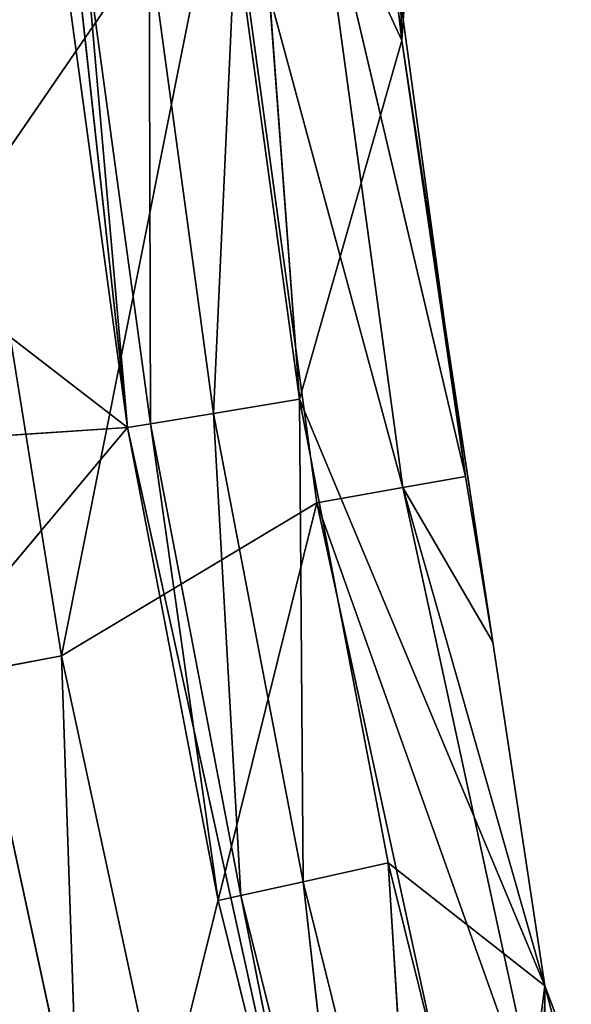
# Model space of a CAD drawing. Extents: x 0 to 110, y -110 to 0.
# Tile 38 of 256: x 4.05 to 7.22, y -66.56 to -60.91. Entities that reach past the tile are written whole.
import ezdxf

# ---------------------------------------------------------------- set-up
doc = ezdxf.new("R2010")
doc.units = 0
doc.header["$LTSCALE"] = 25.4
doc.layers.get('0').update_dxf_attribs({"color": 13, "linetype": 'CONTINUOUS'})

# ---------------------------------------------------------------- blocks, each defined once
blk = doc.blocks.new('REFLECTOR-LED-GU10-ES111-D')
at = {"color": 18}
for p, q in [((5.6587, 56, 63.0891), (5.1653, 55.866, 63.17)), ((5.6587, 56, 63.0891), (5.1653, 55.866, 63.17)), ((5.2931, 56, 60.4059), (5.1653, 55.866, 63.17)), ((5.2931, 56, 60.4059), (5.1653, 55.866, 63.17)), ((5.2931, 56, 60.4059), (5.6587, 56, 63.0891)), ((5.2931, 56, 60.4059), (5.6587, 56, 63.0891)), ((5.6587, 56, 63.0891), (5.3646, 56, 59.1195)), ((6.2472, 56, 61.0304), (5.3646, 56, 59.1195)), ((5.6587, 56, 63.0891), (5.3646, 56, 59.1195)), ((6.2472, 56, 61.0304), (5.3646, 56, 59.1195)), ((7.0667, 56, 66.4538), (5.6587, 56, 63.0891)), ((5.6587, 56, 63.0891), (6.169, 56, 65.7485)), ((7.0667, 56, 66.4538), (5.6587, 56, 63.0891)), ((6.2472, 56, 61.0304), (5.6587, 56, 63.0891)), ((6.2472, 56, 61.0304), (5.6587, 56, 63.0891)), ((5.6587, 56, 63.0891), (6.169, 56, 65.7485)), ((5.6587, 56, 63.0891), (5.6807, 55.866, 65.856)), ((5.6587, 56, 63.0891), (5.6807, 55.866, 65.856)), ((6.169, 56, 65.7485), (5.6807, 55.866, 65.856)), ((6.169, 56, 65.7485), (5.6807, 55.866, 65.856)), ((7.0667, 56, 66.4538), (6.169, 56, 65.7485)), ((6.169, 56, 65.7485), (6.8225, 56, 68.3764)), ((7.0667, 56, 66.4538), (6.169, 56, 65.7485)), ((6.169, 56, 65.7485), (6.8225, 56, 68.3764)), ((6.169, 56, 65.7485), (6.3407, 55.866, 68.5102)), ((6.169, 56, 65.7485), (6.3407, 55.866, 68.5102)), ((6.2472, 56, 61.0304), (6.2398, 49.5578, 60.7929)), ((6.2472, 56, 61.0304), (6.2398, 49.5578, 60.7929)), ((7.0667, 56, 66.4538), (6.2472, 56, 61.0304)), ((6.2472, 56, 61.0304), (6.2754, 56, 60.6028)), ((6.2472, 49.517, 61.0304), (6.2472, 56, 61.0304)), ((6.2472, 56, 61.0304), (6.3726, 49.5461, 61.8601)), ((6.2472, 56, 61.0304), (6.3726, 49.5461, 61.8601)), ((6.2472, 56, 61.0304), (6.4982, 49.5482, 62.6914)), ((6.2472, 56, 61.0304), (6.4982, 49.5482, 62.6914)), ((6.2472, 56, 61.0304), (6.7689, 49.466, 64.483)), ((6.2472, 56, 61.0304), (6.7689, 49.466, 64.483)), ((7.0667, 56, 66.4538), (6.2472, 56, 61.0304)), ((6.2472, 56, 61.0304), (6.2754, 56, 60.6028)), ((6.2472, 49.517, 61.0304), (6.2472, 56, 61.0304)), ((7.0667, 56, 66.4538), (6.7689, 49.466, 64.483)), ((7.0667, 56, 66.4538), (6.7689, 49.466, 64.483)), ((7.0667, 56, 66.4538), (6.8225, 56, 68.3764)), ((7.0667, 56, 66.4538), (6.8225, 56, 68.3764)), ((7.2192, 56, 66.8528), (7.0667, 56, 66.4538)), ((7.0667, 49.3031, 66.4538), (7.0667, 56, 66.4538)), ((7.0667, 56, 66.4538), (7.1227, 49.3083, 66.6649)), ((7.0667, 56, 66.4538), (7.1227, 49.3083, 66.6649)), ((7.2192, 56, 66.8528), (7.0667, 56, 66.4538)), ((7.0667, 49.3031, 66.4538), (7.0667, 56, 66.4538)), ((4.796, 55.866, 60.46), (5.1653, 55.866, 63.17)), ((4.796, 55.866, 60.46), (5.1653, 55.866, 63.17)), ((4.796, 55.866, 60.46), (4.8041, 55.5, 63.2292)), ((4.796, 55.866, 60.46), (4.8041, 55.5, 63.2292)), ((5.1653, 55.866, 63.17), (4.8041, 55.5, 63.2292)), ((5.1653, 55.866, 63.17), (4.8041, 55.5, 63.2292)), ((5.1653, 55.866, 63.17), (5.6807, 55.866, 65.856)), ((5.1653, 55.866, 63.17), (5.6807, 55.866, 65.856)), ((5.1653, 55.866, 63.17), (5.3232, 55.5, 65.9347)), ((5.1653, 55.866, 63.17), (5.3232, 55.5, 65.9347)), ((5.6807, 55.866, 65.856), (5.3232, 55.5, 65.9347)), ((5.6807, 55.866, 65.856), (5.3232, 55.5, 65.9347)), ((5.6807, 55.866, 65.856), (6.3407, 55.866, 68.5102)), ((5.6807, 55.866, 65.856), (6.3407, 55.866, 68.5102)), ((5.6807, 55.866, 65.856), (5.988, 55.5, 68.6081)), ((5.6807, 55.866, 65.856), (5.988, 55.5, 68.6081)), ((4.8041, 55.5, 63.2292), (4.4322, 55.5, 60.4996)), ((4.4322, 55.5, 60.4996), (4.6718, 55, 63.2509)), ((4.4322, 55.5, 60.4996), (4.6718, 55, 63.2509)), ((4.8041, 55.5, 63.2292), (4.4322, 55.5, 60.4996)), ((4.8041, 55.5, 63.2292), (4.6718, 55, 63.2509)), ((4.8041, 55.5, 63.2292), (4.6718, 55, 63.2509)), ((5.3232, 55.5, 65.9347), (4.8041, 55.5, 63.2292)), ((4.8041, 55.5, 63.2292), (5.1924, 55, 65.9635)), ((4.8041, 55.5, 63.2292), (5.1924, 55, 65.9635)), ((5.3232, 55.5, 65.9347), (4.8041, 55.5, 63.2292)), ((5.3232, 55.5, 65.9347), (5.1924, 55, 65.9635)), ((5.3232, 55.5, 65.9347), (5.1924, 55, 65.9635)), ((5.988, 55.5, 68.6081), (5.3232, 55.5, 65.9347)), ((5.3232, 55.5, 65.9347), (5.859, 55, 68.6439)), ((5.3232, 55.5, 65.9347), (5.859, 55, 68.6439)), ((5.988, 55.5, 68.6081), (5.3232, 55.5, 65.9347)), ((4.6718, 55, 63.2509), (4.0748, 51, 57.7611)), ((4.6718, 55, 63.2509), (4.0748, 51, 57.7611)), ((4.6718, 55, 63.2509), (4.299, 55, 60.5141)), ((4.6718, 55, 63.2509), (4.299, 55, 60.5141)), ((5.1924, 55, 65.9635), (4.6718, 51, 63.2509)), ((5.1924, 55, 65.9635), (4.6718, 51, 63.2509)), ((5.1924, 55, 65.9635), (4.6718, 55, 63.2509)), ((4.6718, 55, 63.2509), (4.6718, 51, 63.2509)), ((4.6718, 55, 63.2509), (4.6718, 51, 63.2509)), ((5.1924, 55, 65.9635), (4.6718, 55, 63.2509)), ((5.859, 55, 68.6439), (5.1924, 55, 65.9635)), ((5.1924, 55, 65.9635), (5.859, 51, 68.6439)), ((5.1924, 55, 65.9635), (5.859, 51, 68.6439)), ((5.859, 55, 68.6439), (5.1924, 55, 65.9635)), ((1.2958, 51, 60.6445), (4.6718, 51, 63.2509)), ((1.2958, 51, 60.6445), (4.6718, 51, 63.2509)), ((1.6648, 51, 63.4475), (4.6718, 51, 63.2509)), ((1.6648, 51, 63.4475), (4.6718, 51, 63.2509)), ((2.18, 51, 66.2272), (4.6718, 51, 63.2509)), ((2.18, 51, 66.2272), (4.6718, 51, 63.2509)), ((4.6718, 51, 63.2509), (4.0748, 51, 57.7611)), ((4.6718, 51, 63.2509), (4.0748, 51, 57.7611)), ((5.859, 51, 68.6439), (4.6718, 51, 63.2509)), ((5.859, 51, 68.6439), (4.6718, 51, 63.2509)), ((6.2398, 49.5578, 60.7929), (6.2472, 49.517, 61.0304)), ((6.2398, 49.5578, 60.7929), (6.2472, 49.517, 61.0304)), ((6.2472, 49.517, 61.0304), (6.4982, 49.5482, 62.6914)), ((6.2472, 49.517, 61.0304), (6.4982, 49.5482, 62.6914)), ((6.2472, 49.517, 61.0304), (6.3726, 49.5461, 61.8601)), ((6.2472, 49.517, 61.0304), (6.3726, 49.5461, 61.8601)), ((6.3726, 49.5461, 61.8601), (6.4982, 49.5482, 62.6914)), ((6.3726, 49.5461, 61.8601), (6.4982, 49.5482, 62.6914)), ((6.6125, 49.5, 63.532), (6.4982, 49.5482, 62.6914)), ((6.4982, 49.5482, 62.6914), (6.7689, 49.466, 64.483)), ((6.6125, 49.5, 63.532), (6.4982, 49.5482, 62.6914)), ((6.4982, 49.5482, 62.6914), (6.7689, 49.466, 64.483)), ((5.7325, 49.134, 59.7921), (6.6125, 49.5, 63.532)), ((5.7325, 49.134, 59.7921), (6.6125, 49.5, 63.532)), ((6.0968, 49.5, 59.7567), (6.2472, 49.517, 61.0304)), ((6.0968, 49.5, 59.7567), (6.2472, 49.517, 61.0304)), ((6.0968, 49.5, 59.7567), (6.6125, 49.5, 63.532)), ((6.0968, 49.5, 59.7567), (6.6125, 49.5, 63.532)), ((6.6125, 49.5, 63.532), (6.2472, 49.517, 61.0304)), ((6.6125, 49.5, 63.532), (6.2472, 49.517, 61.0304)), ((6.252, 49.134, 63.5956), (6.6125, 49.5, 63.532)), ((6.252, 49.134, 63.5956), (6.6125, 49.5, 63.532)), ((6.6125, 49.5, 63.532), (6.7689, 49.466, 64.483)), ((6.6125, 49.5, 63.532), (6.7689, 49.466, 64.483)), ((6.7689, 49.466, 64.483), (6.252, 49.134, 63.5956)), ((6.7689, 49.466, 64.483), (6.252, 49.134, 63.5956)), ((6.7689, 49.466, 64.483), (7.0667, 49.3031, 66.4538)), ((6.7689, 49.466, 64.483), (7.0667, 49.3031, 66.4538)), ((7.0667, 49.3031, 66.4538), (7.1227, 49.3083, 66.6649)), ((7.0667, 49.3031, 66.4538), (7.1227, 49.3083, 66.6649)), ((6.252, 49.134, 63.5956), (7.0667, 49.3031, 66.4538)), ((6.252, 49.134, 63.5956), (7.0667, 49.3031, 66.4538)), ((7.0647, 49.134, 67.3473), (7.0667, 49.3031, 66.4538)), ((7.0647, 49.134, 67.3473), (7.0667, 49.3031, 66.4538)), ((5.2349, 49, 59.8405), (6.252, 49.134, 63.5956)), ((5.2349, 49, 59.8405), (6.252, 49.134, 63.5956)), ((5.7325, 49.134, 59.7921), (6.252, 49.134, 63.5956)), ((5.7325, 49.134, 59.7921), (6.252, 49.134, 63.5956)), ((5.7596, 49, 63.6824), (7.0647, 49.134, 67.3473)), ((5.7596, 49, 63.6824), (7.0647, 49.134, 67.3473)), ((5.7596, 49, 63.6824), (6.252, 49.134, 63.5956)), ((5.7596, 49, 63.6824), (6.252, 49.134, 63.5956)), ((6.252, 49.134, 63.5956), (7.0647, 49.134, 67.3473)), ((6.252, 49.134, 63.5956), (7.0647, 49.134, 67.3473)), ((4.2935, 49, 64.5609), (3.8022, 48.866, 64.6535)), ((4.2935, 49, 64.5609), (3.8022, 48.866, 64.6535)), ((4.2935, 49, 64.5609), (3.8565, 49, 61.8486)), ((3.8565, 49, 61.8486), (5.2349, 49, 59.8405)), ((3.8565, 49, 61.8486), (5.2349, 49, 59.8405)), ((4.2935, 49, 64.5609), (3.8565, 49, 61.8486)), ((4.8742, 49, 67.2461), (4.2935, 49, 64.5609)), ((4.2935, 49, 64.5609), (5.7596, 49, 63.6824)), ((4.2935, 49, 64.5609), (5.7596, 49, 63.6824)), ((4.2935, 49, 64.5609), (5.2349, 49, 59.8405)), ((4.2935, 49, 64.5609), (5.2349, 49, 59.8405)), ((4.2935, 49, 64.5609), (4.3885, 48.866, 67.3647)), ((4.2935, 49, 64.5609), (4.3885, 48.866, 67.3647)), ((4.8742, 49, 67.2461), (4.2935, 49, 64.5609)), ((4.8742, 49, 67.2461), (5.7596, 49, 63.6824)), ((4.8742, 49, 67.2461), (5.7596, 49, 63.6824)), ((5.2349, 49, 59.8405), (5.7596, 49, 63.6824)), ((5.2349, 49, 59.8405), (5.7596, 49, 63.6824)), ((5.7596, 49, 63.6824), (6.5805, 49, 67.4721)), ((5.7596, 49, 63.6824), (6.5805, 49, 67.4721)), ((4.3885, 48.866, 67.3647), (3.8022, 48.866, 64.6535)), ((4.3885, 48.866, 67.3647), (3.8022, 48.866, 64.6535))]:
    blk.add_line(p, q, dxfattribs=at)
mesh = blk.add_polyface(dxfattribs=at)
corners = [(5.1653, 55.866, 63.17), (5.2931, 56, 60.4059), (4.796, 55.866, 60.46)]
mesh.append_faces([[corners[k] for k in face] for face in [(0, 1, 2)]], dxfattribs={"color": 18})
mesh = blk.add_polyface(dxfattribs=at)
corners = [(5.6807, 55.866, 65.856), (5.6587, 56, 63.0891), (5.1653, 55.866, 63.17)]
mesh.append_faces([[corners[k] for k in face] for face in [(0, 1, 2)]], dxfattribs={"color": 18})
mesh = blk.add_polyface(dxfattribs=at)
corners = [(5.1653, 55.866, 63.17), (5.6587, 56, 63.0891), (5.2931, 56, 60.4059)]
mesh.append_faces([[corners[k] for k in face] for face in [(0, 1, 2)]], dxfattribs={"color": 18})
mesh = blk.add_polyface(dxfattribs=at)
corners = [(5.6587, 56, 63.0891), (5.3646, 56, 59.1195), (5.2931, 56, 60.4059)]
mesh.append_faces([[corners[k] for k in face] for face in [(0, 1, 2)]], dxfattribs={"color": 18})
mesh = blk.add_polyface(dxfattribs=at)
corners = [(5.6587, 56, 63.0891), (6.2472, 56, 61.0304), (5.3646, 56, 59.1195)]
mesh.append_faces([[corners[k] for k in face] for face in [(0, 1, 2)]], dxfattribs={"color": 18})
mesh = blk.add_polyface(dxfattribs=at)
corners = [(6.2472, 56, 61.0304), (6.2754, 56, 60.6028), (5.3646, 56, 59.1195)]
mesh.append_faces([[corners[k] for k in face] for face in [(0, 1, 2)]], dxfattribs={"color": 18})
mesh = blk.add_polyface(dxfattribs=at)
corners = [(7.0667, 56, 66.4538), (5.6587, 56, 63.0891), (6.169, 56, 65.7485)]
mesh.append_faces([[corners[k] for k in face] for face in [(0, 1, 2)]], dxfattribs={"color": 18})
mesh = blk.add_polyface(dxfattribs=at)
corners = [(7.0667, 56, 66.4538), (6.2472, 56, 61.0304), (5.6587, 56, 63.0891)]
mesh.append_faces([[corners[k] for k in face] for face in [(0, 1, 2)]], dxfattribs={"color": 18})
mesh = blk.add_polyface(dxfattribs=at)
corners = [(5.6807, 55.866, 65.856), (6.169, 56, 65.7485), (5.6587, 56, 63.0891)]
mesh.append_faces([[corners[k] for k in face] for face in [(0, 1, 2)]], dxfattribs={"color": 18})
mesh = blk.add_polyface(dxfattribs=at)
corners = [(6.3407, 55.866, 68.5102), (6.169, 56, 65.7485), (5.6807, 55.866, 65.856)]
mesh.append_faces([[corners[k] for k in face] for face in [(0, 1, 2)]], dxfattribs={"color": 18})
mesh = blk.add_polyface(dxfattribs=at)
corners = [(6.8225, 56, 68.3764), (7.0667, 56, 66.4538), (6.169, 56, 65.7485)]
mesh.append_faces([[corners[k] for k in face] for face in [(0, 1, 2)]], dxfattribs={"color": 18})
mesh = blk.add_polyface(dxfattribs=at)
corners = [(6.3407, 55.866, 68.5102), (6.8225, 56, 68.3764), (6.169, 56, 65.7485)]
mesh.append_faces([[corners[k] for k in face] for face in [(0, 1, 2)]], dxfattribs={"color": 18})
mesh = blk.add_polyface(dxfattribs=at)
corners = [(6.2472, 56, 61.0304), (6.2398, 49.5578, 60.7929), (6.2754, 56, 60.6028)]
mesh.append_faces([[corners[k] for k in face] for face in [(0, 1, 2)]], dxfattribs={"color": 18})
mesh = blk.add_polyface(dxfattribs=at)
corners = [(6.2472, 56, 61.0304), (6.2472, 49.517, 61.0304), (6.2398, 49.5578, 60.7929)]
mesh.append_faces([[corners[k] for k in face] for face in [(0, 1, 2)]], dxfattribs={"color": 18})
mesh = blk.add_polyface(dxfattribs=at)
corners = [(6.2472, 56, 61.0304), (6.3726, 49.5461, 61.8601), (6.2472, 49.517, 61.0304)]
mesh.append_faces([[corners[k] for k in face] for face in [(0, 1, 2)]], dxfattribs={"color": 18})
mesh = blk.add_polyface(dxfattribs=at)
corners = [(6.2472, 56, 61.0304), (6.4982, 49.5482, 62.6914), (6.3726, 49.5461, 61.8601)]
mesh.append_faces([[corners[k] for k in face] for face in [(0, 1, 2)]], dxfattribs={"color": 18})
mesh = blk.add_polyface(dxfattribs=at)
corners = [(6.2472, 56, 61.0304), (6.7689, 49.466, 64.483), (6.4982, 49.5482, 62.6914)]
mesh.append_faces([[corners[k] for k in face] for face in [(0, 1, 2)]], dxfattribs={"color": 18})
mesh = blk.add_polyface(dxfattribs=at)
corners = [(7.0667, 56, 66.4538), (6.7689, 49.466, 64.483), (6.2472, 56, 61.0304)]
mesh.append_faces([[corners[k] for k in face] for face in [(0, 1, 2)]], dxfattribs={"color": 18})
mesh = blk.add_polyface(dxfattribs=at)
corners = [(7.0667, 56, 66.4538), (7.0667, 49.3031, 66.4538), (6.7689, 49.466, 64.483)]
mesh.append_faces([[corners[k] for k in face] for face in [(0, 1, 2)]], dxfattribs={"color": 18})
mesh = blk.add_polyface(dxfattribs=at)
corners = [(6.8225, 56, 68.3764), (7.2192, 56, 66.8528), (7.0667, 56, 66.4538)]
mesh.append_faces([[corners[k] for k in face] for face in [(0, 1, 2)]], dxfattribs={"color": 18})
mesh = blk.add_polyface(dxfattribs=at)
corners = [(7.0667, 56, 66.4538), (7.1227, 49.3083, 66.6649), (7.0667, 49.3031, 66.4538)]
mesh.append_faces([[corners[k] for k in face] for face in [(0, 1, 2)]], dxfattribs={"color": 18})
mesh = blk.add_polyface(dxfattribs=at)
corners = [(7.2192, 56, 66.8528), (7.1227, 49.3083, 66.6649), (7.0667, 56, 66.4538)]
mesh.append_faces([[corners[k] for k in face] for face in [(0, 1, 2)]], dxfattribs={"color": 18})
mesh = blk.add_polyface(dxfattribs=at)
corners = [(4.8041, 55.5, 63.2292), (4.796, 55.866, 60.46), (4.4322, 55.5, 60.4996)]
mesh.append_faces([[corners[k] for k in face] for face in [(0, 1, 2)]], dxfattribs={"color": 18})
mesh = blk.add_polyface(dxfattribs=at)
corners = [(4.8041, 55.5, 63.2292), (5.1653, 55.866, 63.17), (4.796, 55.866, 60.46)]
mesh.append_faces([[corners[k] for k in face] for face in [(0, 1, 2)]], dxfattribs={"color": 18})
mesh = blk.add_polyface(dxfattribs=at)
corners = [(5.3232, 55.5, 65.9347), (5.1653, 55.866, 63.17), (4.8041, 55.5, 63.2292)]
mesh.append_faces([[corners[k] for k in face] for face in [(0, 1, 2)]], dxfattribs={"color": 18})
mesh = blk.add_polyface(dxfattribs=at)
corners = [(5.3232, 55.5, 65.9347), (5.6807, 55.866, 65.856), (5.1653, 55.866, 63.17)]
mesh.append_faces([[corners[k] for k in face] for face in [(0, 1, 2)]], dxfattribs={"color": 18})
mesh = blk.add_polyface(dxfattribs=at)
corners = [(5.988, 55.5, 68.6081), (5.6807, 55.866, 65.856), (5.3232, 55.5, 65.9347)]
mesh.append_faces([[corners[k] for k in face] for face in [(0, 1, 2)]], dxfattribs={"color": 18})
mesh = blk.add_polyface(dxfattribs=at)
corners = [(5.988, 55.5, 68.6081), (6.3407, 55.866, 68.5102), (5.6807, 55.866, 65.856)]
mesh.append_faces([[corners[k] for k in face] for face in [(0, 1, 2)]], dxfattribs={"color": 18})
mesh = blk.add_polyface(dxfattribs=at)
corners = [(4.4322, 55.5, 60.4996), (4.299, 55, 60.5141), (4.6718, 55, 63.2509)]
mesh.append_faces([[corners[k] for k in face] for face in [(0, 1, 2)]], dxfattribs={"color": 18})
mesh = blk.add_polyface(dxfattribs=at)
corners = [(4.4322, 55.5, 60.4996), (4.6718, 55, 63.2509), (4.8041, 55.5, 63.2292)]
mesh.append_faces([[corners[k] for k in face] for face in [(0, 1, 2)]], dxfattribs={"color": 18})
mesh = blk.add_polyface(dxfattribs=at)
corners = [(4.8041, 55.5, 63.2292), (4.6718, 55, 63.2509), (5.1924, 55, 65.9635)]
mesh.append_faces([[corners[k] for k in face] for face in [(0, 1, 2)]], dxfattribs={"color": 18})
mesh = blk.add_polyface(dxfattribs=at)
corners = [(4.8041, 55.5, 63.2292), (5.1924, 55, 65.9635), (5.3232, 55.5, 65.9347)]
mesh.append_faces([[corners[k] for k in face] for face in [(0, 1, 2)]], dxfattribs={"color": 18})
mesh = blk.add_polyface(dxfattribs=at)
corners = [(5.3232, 55.5, 65.9347), (5.1924, 55, 65.9635), (5.859, 55, 68.6439)]
mesh.append_faces([[corners[k] for k in face] for face in [(0, 1, 2)]], dxfattribs={"color": 18})
mesh = blk.add_polyface(dxfattribs=at)
corners = [(5.3232, 55.5, 65.9347), (5.859, 55, 68.6439), (5.988, 55.5, 68.6081)]
mesh.append_faces([[corners[k] for k in face] for face in [(0, 1, 2)]], dxfattribs={"color": 18})
mesh = blk.add_polyface(dxfattribs=at)
corners = [(4.6718, 55, 63.2509), (4.0748, 51, 57.7611), (4.6718, 51, 63.2509)]
mesh.append_faces([[corners[k] for k in face] for face in [(0, 1, 2)]], dxfattribs={"color": 18})
mesh = blk.add_polyface(dxfattribs=at)
corners = [(4.299, 55, 60.5141), (4.0748, 51, 57.7611), (4.6718, 55, 63.2509)]
mesh.append_faces([[corners[k] for k in face] for face in [(0, 1, 2)]], dxfattribs={"color": 18})
mesh = blk.add_polyface(dxfattribs=at)
corners = [(5.1924, 55, 65.9635), (4.6718, 51, 63.2509), (5.859, 51, 68.6439)]
mesh.append_faces([[corners[k] for k in face] for face in [(0, 1, 2)]], dxfattribs={"color": 18})
mesh = blk.add_polyface(dxfattribs=at)
corners = [(4.6718, 55, 63.2509), (4.6718, 51, 63.2509), (5.1924, 55, 65.9635)]
mesh.append_faces([[corners[k] for k in face] for face in [(0, 1, 2)]], dxfattribs={"color": 18})
mesh = blk.add_polyface(dxfattribs=at)
corners = [(5.1924, 55, 65.9635), (5.859, 51, 68.6439), (5.859, 55, 68.6439)]
mesh.append_faces([[corners[k] for k in face] for face in [(0, 1, 2)]], dxfattribs={"color": 18})
mesh = blk.add_polyface(dxfattribs=at)
corners = [(4.6718, 51, 63.2509), (4.0748, 51, 57.7611), (1.2958, 51, 60.6445)]
mesh.append_faces([[corners[k] for k in face] for face in [(0, 1, 2)]], dxfattribs={"color": 18})
mesh = blk.add_polyface(dxfattribs=at)
corners = [(1.6648, 51, 63.4475), (4.6718, 51, 63.2509), (1.2958, 51, 60.6445)]
mesh.append_faces([[corners[k] for k in face] for face in [(0, 1, 2)]], dxfattribs={"color": 18})
mesh = blk.add_polyface(dxfattribs=at)
corners = [(2.18, 51, 66.2272), (4.6718, 51, 63.2509), (1.6648, 51, 63.4475)]
mesh.append_faces([[corners[k] for k in face] for face in [(0, 1, 2)]], dxfattribs={"color": 18})
mesh = blk.add_polyface(dxfattribs=at)
corners = [(5.859, 51, 68.6439), (4.6718, 51, 63.2509), (2.18, 51, 66.2272)]
mesh.append_faces([[corners[k] for k in face] for face in [(0, 1, 2)]], dxfattribs={"color": 18})
mesh = blk.add_polyface(dxfattribs=at)
corners = [(2.84, 51, 68.9762), (5.859, 51, 68.6439), (2.18, 51, 66.2272)]
mesh.append_faces([[corners[k] for k in face] for face in [(0, 1, 2)]], dxfattribs={"color": 18})
mesh = blk.add_polyface(dxfattribs=at)
corners = [(6.2398, 49.5578, 60.7929), (6.2472, 49.517, 61.0304), (6.0968, 49.5, 59.7567)]
mesh.append_faces([[corners[k] for k in face] for face in [(0, 1, 2)]], dxfattribs={"color": 18})
mesh = blk.add_polyface(dxfattribs=at)
corners = [(6.4982, 49.5482, 62.6914), (6.6125, 49.5, 63.532), (6.2472, 49.517, 61.0304)]
mesh.append_faces([[corners[k] for k in face] for face in [(0, 1, 2)]], dxfattribs={"color": 18})
mesh = blk.add_polyface(dxfattribs=at)
corners = [(6.4982, 49.5482, 62.6914), (6.2472, 49.517, 61.0304), (6.3726, 49.5461, 61.8601)]
mesh.append_faces([[corners[k] for k in face] for face in [(0, 1, 2)]], dxfattribs={"color": 18})
mesh = blk.add_polyface(dxfattribs=at)
corners = [(6.7689, 49.466, 64.483), (6.6125, 49.5, 63.532), (6.4982, 49.5482, 62.6914)]
mesh.append_faces([[corners[k] for k in face] for face in [(0, 1, 2)]], dxfattribs={"color": 18})
mesh = blk.add_polyface(dxfattribs=at)
corners = [(6.252, 49.134, 63.5956), (5.7325, 49.134, 59.7921), (6.6125, 49.5, 63.532)]
mesh.append_faces([[corners[k] for k in face] for face in [(0, 1, 2)]], dxfattribs={"color": 18})
mesh = blk.add_polyface(dxfattribs=at)
corners = [(6.6125, 49.5, 63.532), (5.7325, 49.134, 59.7921), (6.0968, 49.5, 59.7567)]
mesh.append_faces([[corners[k] for k in face] for face in [(0, 1, 2)]], dxfattribs={"color": 18})
mesh = blk.add_polyface(dxfattribs=at)
corners = [(6.6125, 49.5, 63.532), (6.0968, 49.5, 59.7567), (6.2472, 49.517, 61.0304)]
mesh.append_faces([[corners[k] for k in face] for face in [(0, 1, 2)]], dxfattribs={"color": 18})
mesh = blk.add_polyface(dxfattribs=at)
corners = [(6.7689, 49.466, 64.483), (6.252, 49.134, 63.5956), (6.6125, 49.5, 63.532)]
mesh.append_faces([[corners[k] for k in face] for face in [(0, 1, 2)]], dxfattribs={"color": 18})
mesh = blk.add_polyface(dxfattribs=at)
corners = [(6.7689, 49.466, 64.483), (7.0667, 49.3031, 66.4538), (6.252, 49.134, 63.5956)]
mesh.append_faces([[corners[k] for k in face] for face in [(0, 1, 2)]], dxfattribs={"color": 18})
mesh = blk.add_polyface(dxfattribs=at)
corners = [(7.0647, 49.134, 67.3473), (7.0667, 49.3031, 66.4538), (7.1227, 49.3083, 66.6649)]
mesh.append_faces([[corners[k] for k in face] for face in [(0, 1, 2)]], dxfattribs={"color": 18})
mesh = blk.add_polyface(dxfattribs=at)
corners = [(7.0647, 49.134, 67.3473), (6.252, 49.134, 63.5956), (7.0667, 49.3031, 66.4538)]
mesh.append_faces([[corners[k] for k in face] for face in [(0, 1, 2)]], dxfattribs={"color": 18})
mesh = blk.add_polyface(dxfattribs=at)
corners = [(5.7596, 49, 63.6824), (5.2349, 49, 59.8405), (6.252, 49.134, 63.5956)]
mesh.append_faces([[corners[k] for k in face] for face in [(0, 1, 2)]], dxfattribs={"color": 18})
mesh = blk.add_polyface(dxfattribs=at)
corners = [(6.252, 49.134, 63.5956), (5.2349, 49, 59.8405), (5.7325, 49.134, 59.7921)]
mesh.append_faces([[corners[k] for k in face] for face in [(0, 1, 2)]], dxfattribs={"color": 18})
mesh = blk.add_polyface(dxfattribs=at)
corners = [(6.5805, 49, 67.4721), (5.7596, 49, 63.6824), (7.0647, 49.134, 67.3473)]
mesh.append_faces([[corners[k] for k in face] for face in [(0, 1, 2)]], dxfattribs={"color": 18})
mesh = blk.add_polyface(dxfattribs=at)
corners = [(7.0647, 49.134, 67.3473), (5.7596, 49, 63.6824), (6.252, 49.134, 63.5956)]
mesh.append_faces([[corners[k] for k in face] for face in [(0, 1, 2)]], dxfattribs={"color": 18})
mesh = blk.add_polyface(dxfattribs=at)
corners = [(3.8565, 49, 61.8486), (3.5645, 49, 59.117), (5.2349, 49, 59.8405)]
mesh.append_faces([[corners[k] for k in face] for face in [(0, 1, 2)]], dxfattribs={"color": 18})
mesh = blk.add_polyface(dxfattribs=at)
corners = [(3.8022, 48.866, 64.6535), (3.8565, 49, 61.8486), (4.2935, 49, 64.5609)]
mesh.append_faces([[corners[k] for k in face] for face in [(0, 1, 2)]], dxfattribs={"color": 18})
mesh = blk.add_polyface(dxfattribs=at)
corners = [(4.3885, 48.866, 67.3647), (3.8022, 48.866, 64.6535), (4.2935, 49, 64.5609)]
mesh.append_faces([[corners[k] for k in face] for face in [(0, 1, 2)]], dxfattribs={"color": 18})
mesh = blk.add_polyface(dxfattribs=at)
corners = [(4.2935, 49, 64.5609), (3.8565, 49, 61.8486), (5.2349, 49, 59.8405)]
mesh.append_faces([[corners[k] for k in face] for face in [(0, 1, 2)]], dxfattribs={"color": 18})
mesh = blk.add_polyface(dxfattribs=at)
corners = [(4.8742, 49, 67.2461), (4.2935, 49, 64.5609), (5.7596, 49, 63.6824)]
mesh.append_faces([[corners[k] for k in face] for face in [(0, 1, 2)]], dxfattribs={"color": 18})
mesh = blk.add_polyface(dxfattribs=at)
corners = [(4.2935, 49, 64.5609), (5.2349, 49, 59.8405), (5.7596, 49, 63.6824)]
mesh.append_faces([[corners[k] for k in face] for face in [(0, 1, 2)]], dxfattribs={"color": 18})
mesh = blk.add_polyface(dxfattribs=at)
corners = [(4.3885, 48.866, 67.3647), (4.2935, 49, 64.5609), (4.8742, 49, 67.2461)]
mesh.append_faces([[corners[k] for k in face] for face in [(0, 1, 2)]], dxfattribs={"color": 18})
mesh = blk.add_polyface(dxfattribs=at)
corners = [(6.5805, 49, 67.4721), (4.8742, 49, 67.2461), (5.7596, 49, 63.6824)]
mesh.append_faces([[corners[k] for k in face] for face in [(0, 1, 2)]], dxfattribs={"color": 18})
mesh = blk.add_polyface(dxfattribs=at)
corners = [(4.0329, 48.5, 67.4516), (3.8022, 48.866, 64.6535), (4.3885, 48.866, 67.3647)]
mesh.append_faces([[corners[k] for k in face] for face in [(0, 1, 2)]], dxfattribs={"color": 18})
mesh = blk.add_polyface(dxfattribs=at)
corners = [(3.9028, 48, 67.4834), (4.6396, 42, 70.1852), (3.3108, 42, 64.7462)]
mesh.append_faces([[corners[k] for k in face] for face in [(0, 1, 2)]], dxfattribs={"color": 18})
mesh = blk.add_polyface(dxfattribs=at)
corners = [(2.6919, 42, 71.9959), (3.3108, 42, 64.7462), (4.6396, 42, 70.1852)]
mesh.append_faces([[corners[k] for k in face] for face in [(0, 1, 2)]], dxfattribs={"color": 18})

msp = doc.modelspace()

# ---------------------------------------------------------------- block references
at = {"color": 0, "extrusion": (0, -1, -3.82857e-16)}
msp.add_blockref('REFLECTOR-LED-GU10-ES111-D', (0, 0), dxfattribs=at)

doc.saveas('drawing.dxf')
